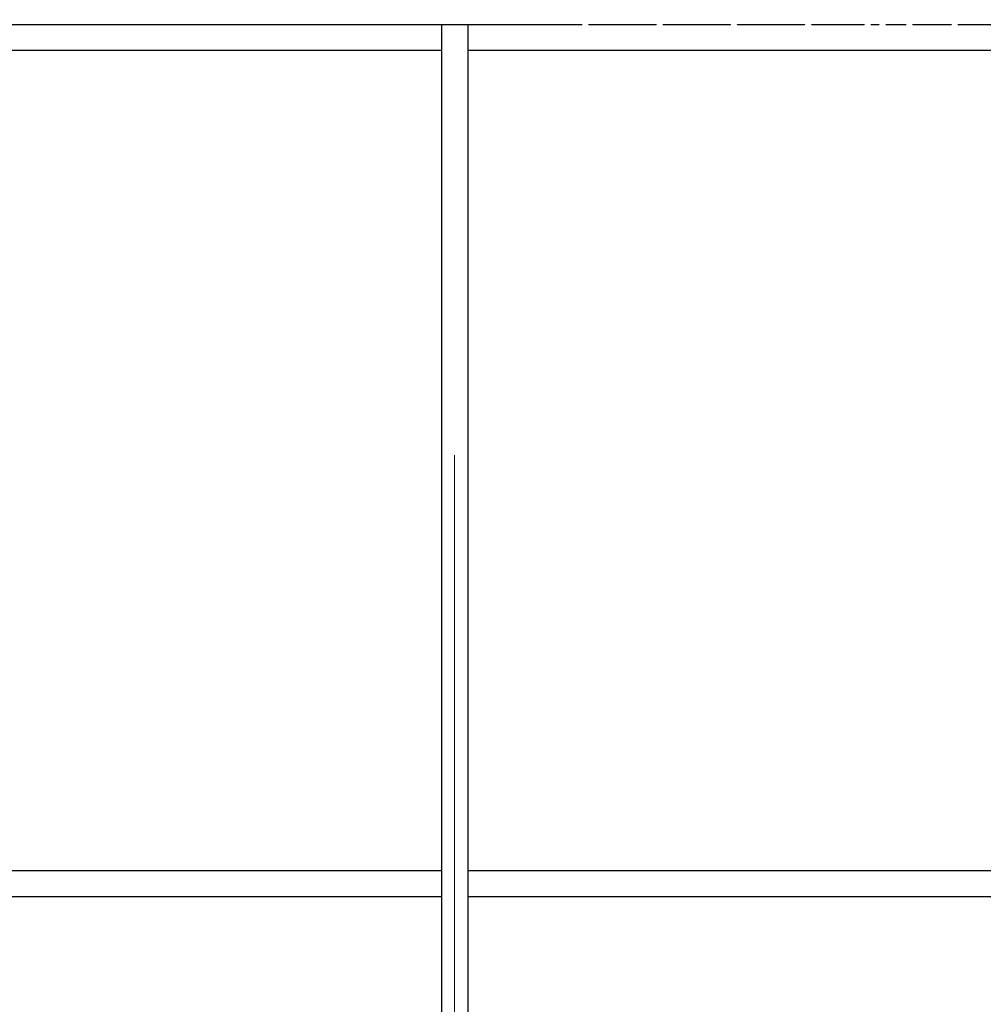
# Model space of a CAD drawing. Header units: millimetres. Extents: x -38032 to 104346, y -31182 to 78566.
# Tile 173 of 213: x 53524 to 55374, y 27362 to 29253. Entities that reach past the tile are written whole.
import ezdxf

# ---------------------------------------------------------------- set-up
doc = ezdxf.new("R2010")
doc.units = ezdxf.units.MM
doc.header["$LTSCALE"] = 100
doc.set_wipeout_variables(frame=1)
doc.linetypes.add('STYLE_11', pattern=[5, 3.888855, -0.416718, 0.277786, -0.416641])
doc.layers.add('AL$1A---_ALGEMEEN', color=8, linetype='Continuous')
doc.layers.add('BOUWKUNDIG', color=8, linetype='Continuous')
doc.layers.add('stramien', color=1, linetype='Continuous', lineweight=9)

# ---------------------------------------------------------------- blocks, each defined once
blk = doc.blocks.new('Group-40')
at = {"layer": 'AL$1A---_ALGEMEEN', "color": 0}
for points in [[(-13012, 670), (17489, 670), (17489, 620), (-13012, 620)], [(-13012, -955), (17489, -955), (17489, -1005), (-13012, -1005)]]:
    blk.add_lwpolyline(points, close=True, dxfattribs=at)
at = {"color": 0}
blk.add_wipeout([(-2026, 670), (-1976, 670), (-1976, -2630), (-2026, -2630)], dxfattribs=at).dxf.layer = 'AL$1A---_ALGEMEEN'
at = {"layer": 'AL$1A---_ALGEMEEN', "color": 0}
blk.add_lwpolyline([(-2026, 670), (-1976, 670), (-1976, -2630), (-2026, -2630)], close=True, dxfattribs=at)
blk = doc.blocks.new('Group-42')
at = {"layer": 'AL$1A---_ALGEMEEN', "color": 0}
blk.add_blockref('Group-40', (0, 0), dxfattribs=at)
blk = doc.blocks.new('200254 W 212 3 04-12-2007')
for points in [[(19047, 3354.1), (19049.5, 3354.1), (19049.5, 3351.9), (19047, 3351.9)], [(19099.5, 3354.1), (19102, 3354.1), (19102, 3351.9), (19099.5, 3351.9)], [(19152, 3354.1), (19154.5, 3354.1), (19154.5, 3351.9), (19152, 3351.9)]]:
    blk.add_wipeout(points).dxf.layer = 'AL$1A---_ALGEMEEN'
for points in [[(19099.5, 3348.7), (19102, 3348.7), (19102, 3345.7), (19099.5, 3345.7)], [(19152, 3348.7), (19154.5, 3348.7), (19154.5, 3345.7), (19152, 3345.7)]]:
    blk.add_wipeout(points).dxf.layer = 'AL$1A---_ALGEMEEN'
at = {"layer": 'AL$1A---_ALGEMEEN'}
blk.add_blockref('Group-42', (20163, 3587.4), dxfattribs=at)
at = {"layer": 'stramien', "linetype": 'STYLE_11', "ltscale": 50}
blk.add_line((18161, -41013.6), (18161, 36216.4), dxfattribs=at)
at = {"linetype": 'Continuous'}
for points in [[(18419.3, 4253.6), (18419.3, 4252.9), (18419.2, 4252.2), (18419, 4251.6), (18418.8, 4250.9), (18418.5, 4250.3), (18418.2, 4249.7), (18417.8, 4249.2), (18417.3, 4248.6), (18416.8, 4248.2), (18416.2, 4247.8), (18415.6, 4247.4), (18415, 4247.1), (18414.4, 4246.9), (18413.7, 4246.7), (18413, 4246.6), (18412.3, 4246.6), (18411.7, 4246.6), (18411, 4246.7), (18410.3, 4246.9), (18409.7, 4247.1), (18409, 4247.4), (18408.5, 4247.8), (18407.9, 4248.2), (18407.4, 4248.6), (18406.9, 4249.2), (18406.5, 4249.7), (18406.2, 4250.3), (18405.9, 4250.9), (18405.7, 4251.6), (18405.5, 4252.2), (18405.4, 4252.9), (18405.3, 4253.6), (18405.4, 4254.3), (18405.5, 4255), (18405.7, 4255.6), (18405.9, 4256.3), (18406.2, 4256.9), (18406.5, 4257.5), (18406.9, 4258), (18407.4, 4258.5), (18407.9, 4259), (18408.5, 4259.4), (18409, 4259.8), (18409.7, 4260.1), (18410.3, 4260.3), (18411, 4260.5), (18411.7, 4260.6), (18412.3, 4260.6), (18413, 4260.6), (18413.7, 4260.5), (18414.4, 4260.3), (18415, 4260.1), (18415.6, 4259.8), (18416.2, 4259.4), (18416.8, 4259), (18417.3, 4258.5), (18417.8, 4258), (18418.2, 4257.5), (18418.5, 4256.9), (18418.8, 4256.3), (18419, 4255.6), (18419.2, 4255), (18419.3, 4254.3)], [(18561.9, 4253.6), (18561.9, 4252.9), (18561.8, 4252.2), (18561.6, 4251.6), (18561.4, 4250.9), (18561.1, 4250.3), (18560.8, 4249.7), (18560.4, 4249.2), (18559.9, 4248.6), (18559.4, 4248.2), (18558.8, 4247.8), (18558.2, 4247.4), (18557.6, 4247.1), (18557, 4246.9), (18556.3, 4246.7), (18555.6, 4246.6), (18554.9, 4246.6), (18554.3, 4246.6), (18553.6, 4246.7), (18552.9, 4246.9), (18552.3, 4247.1), (18551.6, 4247.4), (18551.1, 4247.8), (18550.5, 4248.2), (18550, 4248.6), (18549.5, 4249.2), (18549.1, 4249.7), (18548.8, 4250.3), (18548.5, 4250.9), (18548.3, 4251.6), (18548.1, 4252.2), (18548, 4252.9), (18547.9, 4253.6), (18548, 4254.3), (18548.1, 4255), (18548.3, 4255.6), (18548.5, 4256.3), (18548.8, 4256.9), (18549.1, 4257.5), (18549.5, 4258), (18550, 4258.5), (18550.5, 4259), (18551.1, 4259.4), (18551.6, 4259.8), (18552.3, 4260.1), (18552.9, 4260.3), (18553.6, 4260.5), (18554.3, 4260.6), (18554.9, 4260.6), (18555.6, 4260.6), (18556.3, 4260.5), (18557, 4260.3), (18557.6, 4260.1), (18558.2, 4259.8), (18558.8, 4259.4), (18559.4, 4259), (18559.9, 4258.5), (18560.4, 4258), (18560.8, 4257.5), (18561.1, 4256.9), (18561.4, 4256.3), (18561.6, 4255.6), (18561.8, 4255), (18561.9, 4254.3)], [(18704.5, 4253.6), (18704.5, 4252.9), (18704.4, 4252.2), (18704.2, 4251.6), (18704, 4250.9), (18703.7, 4250.3), (18703.4, 4249.7), (18703, 4249.2), (18702.5, 4248.6), (18702, 4248.2), (18701.4, 4247.8), (18700.8, 4247.4), (18700.2, 4247.1), (18699.6, 4246.9), (18698.9, 4246.7), (18698.2, 4246.6), (18697.5, 4246.6), (18696.9, 4246.6), (18696.2, 4246.7), (18695.5, 4246.9), (18694.9, 4247.1), (18694.2, 4247.4), (18693.7, 4247.8), (18693.1, 4248.2), (18692.6, 4248.6), (18692.1, 4249.2), (18691.7, 4249.7), (18691.4, 4250.3), (18691.1, 4250.9), (18690.9, 4251.6), (18690.7, 4252.2), (18690.6, 4252.9), (18690.5, 4253.6), (18690.6, 4254.3), (18690.7, 4255), (18690.9, 4255.6), (18691.1, 4256.3), (18691.4, 4256.9), (18691.7, 4257.5), (18692.1, 4258), (18692.6, 4258.5), (18693.1, 4259), (18693.7, 4259.4), (18694.2, 4259.8), (18694.9, 4260.1), (18695.5, 4260.3), (18696.2, 4260.5), (18696.9, 4260.6), (18697.5, 4260.6), (18698.2, 4260.6), (18698.9, 4260.5), (18699.6, 4260.3), (18700.2, 4260.1), (18700.8, 4259.8), (18701.4, 4259.4), (18702, 4259), (18702.5, 4258.5), (18703, 4258), (18703.4, 4257.5), (18703.7, 4256.9), (18704, 4256.3), (18704.2, 4255.6), (18704.4, 4255), (18704.5, 4254.3)], [(18847.1, 4253.6), (18847.1, 4252.9), (18847, 4252.2), (18846.8, 4251.6), (18846.6, 4250.9), (18846.3, 4250.3), (18846, 4249.7), (18845.6, 4249.2), (18845.1, 4248.6), (18844.6, 4248.2), (18844, 4247.8), (18843.4, 4247.4), (18842.8, 4247.1), (18842.2, 4246.9), (18841.5, 4246.7), (18840.8, 4246.6), (18840.1, 4246.6), (18839.5, 4246.6), (18838.8, 4246.7), (18838.1, 4246.9), (18837.5, 4247.1), (18836.8, 4247.4), (18836.3, 4247.8), (18835.7, 4248.2), (18835.2, 4248.6), (18834.7, 4249.2), (18834.3, 4249.7), (18834, 4250.3), (18833.7, 4250.9), (18833.5, 4251.6), (18833.3, 4252.2), (18833.2, 4252.9), (18833.1, 4253.6), (18833.2, 4254.3), (18833.3, 4255), (18833.5, 4255.6), (18833.7, 4256.3), (18834, 4256.9), (18834.3, 4257.5), (18834.7, 4258), (18835.2, 4258.5), (18835.7, 4259), (18836.3, 4259.4), (18836.8, 4259.8), (18837.5, 4260.1), (18838.1, 4260.3), (18838.8, 4260.5), (18839.5, 4260.6), (18840.1, 4260.6), (18840.8, 4260.6), (18841.5, 4260.5), (18842.2, 4260.3), (18842.8, 4260.1), (18843.4, 4259.8), (18844, 4259.4), (18844.6, 4259), (18845.1, 4258.5), (18845.6, 4258), (18846, 4257.5), (18846.3, 4256.9), (18846.6, 4256.3), (18846.8, 4255.6), (18847, 4255), (18847.1, 4254.3)], [(18961.3, 4253.6), (18961.3, 4252.9), (18961.2, 4252.2), (18961, 4251.6), (18960.8, 4250.9), (18960.5, 4250.3), (18960.2, 4249.7), (18959.8, 4249.2), (18959.3, 4248.6), (18958.8, 4248.2), (18958.2, 4247.8), (18957.6, 4247.4), (18957, 4247.1), (18956.4, 4246.9), (18955.7, 4246.7), (18955, 4246.6), (18954.3, 4246.6), (18953.7, 4246.6), (18953, 4246.7), (18952.3, 4246.9), (18951.7, 4247.1), (18951, 4247.4), (18950.5, 4247.8), (18949.9, 4248.2), (18949.4, 4248.6), (18948.9, 4249.2), (18948.5, 4249.7), (18948.2, 4250.3), (18947.9, 4250.9), (18947.7, 4251.6), (18947.5, 4252.2), (18947.4, 4252.9), (18947.3, 4253.6), (18947.4, 4254.3), (18947.5, 4255), (18947.7, 4255.6), (18947.9, 4256.3), (18948.2, 4256.9), (18948.5, 4257.5), (18948.9, 4258), (18949.4, 4258.5), (18949.9, 4259), (18950.5, 4259.4), (18951, 4259.8), (18951.7, 4260.1), (18952.3, 4260.3), (18953, 4260.5), (18953.7, 4260.6), (18954.3, 4260.6), (18955, 4260.6), (18955.7, 4260.5), (18956.4, 4260.3), (18957, 4260.1), (18957.6, 4259.8), (18958.2, 4259.4), (18958.8, 4259), (18959.3, 4258.5), (18959.8, 4258), (18960.2, 4257.5), (18960.5, 4256.9), (18960.8, 4256.3), (18961, 4255.6), (18961.2, 4255), (18961.3, 4254.3)], [(18989.7, 4253.6), (18989.7, 4252.9), (18989.6, 4252.2), (18989.4, 4251.6), (18989.2, 4250.9), (18988.9, 4250.3), (18988.6, 4249.7), (18988.2, 4249.2), (18987.7, 4248.6), (18987.2, 4248.2), (18986.6, 4247.8), (18986, 4247.4), (18985.4, 4247.1), (18984.8, 4246.9), (18984.1, 4246.7), (18983.4, 4246.6), (18982.7, 4246.6), (18982.1, 4246.6), (18981.4, 4246.7), (18980.7, 4246.9), (18980.1, 4247.1), (18979.4, 4247.4), (18978.9, 4247.8), (18978.3, 4248.2), (18977.8, 4248.6), (18977.3, 4249.2), (18976.9, 4249.7), (18976.6, 4250.3), (18976.3, 4250.9), (18976.1, 4251.6), (18975.9, 4252.2), (18975.8, 4252.9), (18975.7, 4253.6), (18975.8, 4254.3), (18975.9, 4255), (18976.1, 4255.6), (18976.3, 4256.3), (18976.6, 4256.9), (18976.9, 4257.5), (18977.3, 4258), (18977.8, 4258.5), (18978.3, 4259), (18978.9, 4259.4), (18979.4, 4259.8), (18980.1, 4260.1), (18980.7, 4260.3), (18981.4, 4260.5), (18982.1, 4260.6), (18982.7, 4260.6), (18983.4, 4260.6), (18984.1, 4260.5), (18984.8, 4260.3), (18985.4, 4260.1), (18986, 4259.8), (18986.6, 4259.4), (18987.2, 4259), (18987.7, 4258.5), (18988.2, 4258), (18988.6, 4257.5), (18988.9, 4256.9), (18989.2, 4256.3), (18989.4, 4255.6), (18989.6, 4255), (18989.7, 4254.3)], [(19041.3, 4253.6), (19041.3, 4252.9), (19041.2, 4252.2), (19041, 4251.6), (19040.8, 4250.9), (19040.5, 4250.3), (19040.2, 4249.7), (19039.8, 4249.2), (19039.3, 4248.6), (19038.8, 4248.2), (19038.2, 4247.8), (19037.6, 4247.4), (19037, 4247.1), (19036.4, 4246.9), (19035.7, 4246.7), (19035, 4246.6), (19034.3, 4246.6), (19033.7, 4246.6), (19033, 4246.7), (19032.3, 4246.9), (19031.7, 4247.1), (19031, 4247.4), (19030.5, 4247.8), (19029.9, 4248.2), (19029.4, 4248.6), (19028.9, 4249.2), (19028.5, 4249.7), (19028.2, 4250.3), (19027.9, 4250.9), (19027.7, 4251.6), (19027.5, 4252.2), (19027.4, 4252.9), (19027.3, 4253.6), (19027.4, 4254.3), (19027.5, 4255), (19027.7, 4255.6), (19027.9, 4256.3), (19028.2, 4256.9), (19028.5, 4257.5), (19028.9, 4258), (19029.4, 4258.5), (19029.9, 4259), (19030.5, 4259.4), (19031, 4259.8), (19031.7, 4260.1), (19032.3, 4260.3), (19033, 4260.5), (19033.7, 4260.6), (19034.3, 4260.6), (19035, 4260.6), (19035.7, 4260.5), (19036.4, 4260.3), (19037, 4260.1), (19037.6, 4259.8), (19038.2, 4259.4), (19038.8, 4259), (19039.3, 4258.5), (19039.8, 4258), (19040.2, 4257.5), (19040.5, 4256.9), (19040.8, 4256.3), (19041, 4255.6), (19041.2, 4255), (19041.3, 4254.3)], [(19128.5, 4253.6), (19128.5, 4252.9), (19128.4, 4252.2), (19128.2, 4251.6), (19128, 4250.9), (19127.7, 4250.3), (19127.3, 4249.7), (19126.9, 4249.2), (19126.4, 4248.6), (19125.9, 4248.2), (19125.4, 4247.8), (19124.8, 4247.4), (19124.2, 4247.1), (19123.5, 4246.9), (19122.9, 4246.7), (19122.2, 4246.6), (19121.5, 4246.6), (19120.8, 4246.6), (19120.1, 4246.7), (19119.5, 4246.9), (19118.8, 4247.1), (19118.2, 4247.4), (19117.6, 4247.8), (19117, 4248.2), (19116.5, 4248.6), (19116.1, 4249.2), (19115.7, 4249.7), (19115.3, 4250.3), (19115, 4250.9), (19114.8, 4251.6), (19114.6, 4252.2), (19114.5, 4252.9), (19114.5, 4253.6), (19114.5, 4254.3), (19114.6, 4255), (19114.8, 4255.6), (19115, 4256.3), (19115.3, 4256.9), (19115.7, 4257.5), (19116.1, 4258), (19116.5, 4258.5), (19117, 4259), (19117.6, 4259.4), (19118.2, 4259.8), (19118.8, 4260.1), (19119.5, 4260.3), (19120.1, 4260.5), (19120.8, 4260.6), (19121.5, 4260.6), (19122.2, 4260.6), (19122.9, 4260.5), (19123.5, 4260.3), (19124.2, 4260.1), (19124.8, 4259.8), (19125.4, 4259.4), (19125.9, 4259), (19126.4, 4258.5), (19126.9, 4258), (19127.3, 4257.5), (19127.7, 4256.9), (19128, 4256.3), (19128.2, 4255.6), (19128.4, 4255), (19128.5, 4254.3)], [(18281.1, 4194.4), (18281.8, 4194.4), (18282.5, 4194.3), (18283.2, 4194.1), (18283.8, 4193.9), (18284.4, 4193.6), (18285, 4193.3), (18285.6, 4192.9), (18286.1, 4192.4), (18286.5, 4191.9), (18287, 4191.3), (18287.3, 4190.7), (18287.6, 4190.1), (18287.8, 4189.5), (18288, 4188.8), (18288.1, 4188.1), (18288.1, 4187.4), (18288.1, 4186.8), (18288, 4186.1), (18287.8, 4185.4), (18287.6, 4184.8), (18287.3, 4184.1), (18287, 4183.6), (18286.5, 4183), (18286.1, 4182.5), (18285.6, 4182), (18285, 4181.6), (18284.4, 4181.3), (18283.8, 4181), (18283.2, 4180.7), (18282.5, 4180.6), (18281.8, 4180.5), (18281.1, 4180.4), (18280.4, 4180.5), (18279.8, 4180.6), (18279.1, 4180.7), (18278.5, 4181), (18277.8, 4181.3), (18277.2, 4181.6), (18276.7, 4182), (18276.2, 4182.5), (18275.7, 4183), (18275.3, 4183.6), (18275, 4184.1), (18274.7, 4184.8), (18274.4, 4185.4), (18274.3, 4186.1), (18274.2, 4186.8), (18274.1, 4187.4), (18274.2, 4188.1), (18274.3, 4188.8), (18274.4, 4189.5), (18274.7, 4190.1), (18275, 4190.7), (18275.3, 4191.3), (18275.7, 4191.9), (18276.2, 4192.4), (18276.7, 4192.9), (18277.2, 4193.3), (18277.8, 4193.6), (18278.5, 4193.9), (18279.1, 4194.1), (18279.8, 4194.3), (18280.4, 4194.4)], [(18533.1, 4090.3), (18711.3, 4090.3), (18711.3, 4096), (18533.1, 4096)], [(18281.1, 4042), (18281.8, 4042), (18282.5, 4041.9), (18283.2, 4041.7), (18283.8, 4041.5), (18284.4, 4041.2), (18285, 4040.9), (18285.6, 4040.5), (18286.1, 4040), (18286.5, 4039.5), (18287, 4038.9), (18287.3, 4038.3), (18287.6, 4037.7), (18287.8, 4037.1), (18288, 4036.4), (18288.1, 4035.7), (18288.1, 4035), (18288.1, 4034.4), (18288, 4033.7), (18287.8, 4033), (18287.6, 4032.4), (18287.3, 4031.7), (18287, 4031.2), (18286.5, 4030.6), (18286.1, 4030.1), (18285.6, 4029.6), (18285, 4029.2), (18284.4, 4028.9), (18283.8, 4028.6), (18283.2, 4028.3), (18282.5, 4028.2), (18281.8, 4028.1), (18281.1, 4028), (18280.4, 4028.1), (18279.8, 4028.2), (18279.1, 4028.3), (18278.5, 4028.6), (18277.8, 4028.9), (18277.2, 4029.2), (18276.7, 4029.6), (18276.2, 4030.1), (18275.7, 4030.6), (18275.3, 4031.2), (18275, 4031.7), (18274.7, 4032.4), (18274.4, 4033), (18274.3, 4033.7), (18274.2, 4034.4), (18274.1, 4035), (18274.2, 4035.7), (18274.3, 4036.4), (18274.4, 4037.1), (18274.7, 4037.7), (18275, 4038.3), (18275.3, 4038.9), (18275.7, 4039.5), (18276.2, 4040), (18276.7, 4040.5), (18277.2, 4040.9), (18277.8, 4041.2), (18278.5, 4041.5), (18279.1, 4041.7), (18279.8, 4041.9), (18280.4, 4042)], [(18281.1, 3889.6), (18281.8, 3889.6), (18282.5, 3889.5), (18283.2, 3889.3), (18283.8, 3889.1), (18284.4, 3888.8), (18285, 3888.5), (18285.6, 3888.1), (18286.1, 3887.6), (18286.5, 3887.1), (18287, 3886.5), (18287.3, 3885.9), (18287.6, 3885.3), (18287.8, 3884.7), (18288, 3884), (18288.1, 3883.3), (18288.1, 3882.6), (18288.1, 3882), (18288, 3881.3), (18287.8, 3880.6), (18287.6, 3880), (18287.3, 3879.3), (18287, 3878.8), (18286.5, 3878.2), (18286.1, 3877.7), (18285.6, 3877.2), (18285, 3876.8), (18284.4, 3876.5), (18283.8, 3876.2), (18283.2, 3875.9), (18282.5, 3875.8), (18281.8, 3875.7), (18281.1, 3875.6), (18280.4, 3875.7), (18279.8, 3875.8), (18279.1, 3875.9), (18278.5, 3876.2), (18277.8, 3876.5), (18277.2, 3876.8), (18276.7, 3877.2), (18276.2, 3877.7), (18275.7, 3878.2), (18275.3, 3878.8), (18275, 3879.3), (18274.7, 3880), (18274.4, 3880.6), (18274.3, 3881.3), (18274.2, 3882), (18274.1, 3882.6), (18274.2, 3883.3), (18274.3, 3884), (18274.4, 3884.7), (18274.7, 3885.3), (18275, 3885.9), (18275.3, 3886.5), (18275.7, 3887.1), (18276.2, 3887.6), (18276.7, 3888.1), (18277.2, 3888.5), (18277.8, 3888.8), (18278.5, 3889.1), (18279.1, 3889.3), (18279.8, 3889.5), (18280.4, 3889.6)], [(18281.1, 3737.2), (18281.8, 3737.2), (18282.5, 3737.1), (18283.2, 3736.9), (18283.8, 3736.7), (18284.4, 3736.4), (18285, 3736.1), (18285.6, 3735.7), (18286.1, 3735.2), (18286.5, 3734.7), (18287, 3734.1), (18287.3, 3733.5), (18287.6, 3732.9), (18287.8, 3732.3), (18288, 3731.6), (18288.1, 3730.9), (18288.1, 3730.2), (18288.1, 3729.6), (18288, 3728.9), (18287.8, 3728.2), (18287.6, 3727.6), (18287.3, 3726.9), (18287, 3726.4), (18286.5, 3725.8), (18286.1, 3725.3), (18285.6, 3724.8), (18285, 3724.4), (18284.4, 3724.1), (18283.8, 3723.8), (18283.2, 3723.5), (18282.5, 3723.4), (18281.8, 3723.3), (18281.1, 3723.2), (18280.4, 3723.3), (18279.8, 3723.4), (18279.1, 3723.5), (18278.5, 3723.8), (18277.8, 3724.1), (18277.2, 3724.4), (18276.7, 3724.8), (18276.2, 3725.3), (18275.7, 3725.8), (18275.3, 3726.4), (18275, 3726.9), (18274.7, 3727.6), (18274.4, 3728.2), (18274.3, 3728.9), (18274.2, 3729.6), (18274.1, 3730.2), (18274.2, 3730.9), (18274.3, 3731.6), (18274.4, 3732.3), (18274.7, 3732.9), (18275, 3733.5), (18275.3, 3734.1), (18275.7, 3734.7), (18276.2, 3735.2), (18276.7, 3735.7), (18277.2, 3736.1), (18277.8, 3736.4), (18278.5, 3736.7), (18279.1, 3736.9), (18279.8, 3737.1), (18280.4, 3737.2)], [(18281.1, 3584.8), (18281.8, 3584.8), (18282.5, 3584.7), (18283.2, 3584.5), (18283.8, 3584.3), (18284.4, 3584), (18285, 3583.7), (18285.6, 3583.3), (18286.1, 3582.8), (18286.5, 3582.3), (18287, 3581.7), (18287.3, 3581.1), (18287.6, 3580.5), (18287.8, 3579.9), (18288, 3579.2), (18288.1, 3578.5), (18288.1, 3577.8), (18288.1, 3577.2), (18288, 3576.5), (18287.8, 3575.8), (18287.6, 3575.2), (18287.3, 3574.5), (18287, 3574), (18286.5, 3573.4), (18286.1, 3572.9), (18285.6, 3572.4), (18285, 3572), (18284.4, 3571.7), (18283.8, 3571.4), (18283.2, 3571.1), (18282.5, 3571), (18281.8, 3570.9), (18281.1, 3570.8), (18280.4, 3570.9), (18279.8, 3571), (18279.1, 3571.1), (18278.5, 3571.4), (18277.8, 3571.7), (18277.2, 3572), (18276.7, 3572.4), (18276.2, 3572.9), (18275.7, 3573.4), (18275.3, 3574), (18275, 3574.5), (18274.7, 3575.2), (18274.4, 3575.8), (18274.3, 3576.5), (18274.2, 3577.2), (18274.1, 3577.8), (18274.2, 3578.5), (18274.3, 3579.2), (18274.4, 3579.9), (18274.7, 3580.5), (18275, 3581.1), (18275.3, 3581.7), (18275.7, 3582.3), (18276.2, 3582.8), (18276.7, 3583.3), (18277.2, 3583.7), (18277.8, 3584), (18278.5, 3584.3), (18279.1, 3584.5), (18279.8, 3584.7), (18280.4, 3584.8)], [(18281.1, 3432.4), (18281.8, 3432.4), (18282.5, 3432.3), (18283.2, 3432.1), (18283.8, 3431.9), (18284.4, 3431.6), (18285, 3431.3), (18285.6, 3430.9), (18286.1, 3430.4), (18286.5, 3429.9), (18287, 3429.3), (18287.3, 3428.7), (18287.6, 3428.1), (18287.8, 3427.5), (18288, 3426.8), (18288.1, 3426.1), (18288.1, 3425.4), (18288.1, 3424.8), (18288, 3424.1), (18287.8, 3423.4), (18287.6, 3422.8), (18287.3, 3422.1), (18287, 3421.6), (18286.5, 3421), (18286.1, 3420.5), (18285.6, 3420), (18285, 3419.6), (18284.4, 3419.3), (18283.8, 3419), (18283.2, 3418.7), (18282.5, 3418.6), (18281.8, 3418.5), (18281.1, 3418.4), (18280.4, 3418.5), (18279.8, 3418.6), (18279.1, 3418.7), (18278.5, 3419), (18277.8, 3419.3), (18277.2, 3419.6), (18276.7, 3420), (18276.2, 3420.5), (18275.7, 3421), (18275.3, 3421.6), (18275, 3422.1), (18274.7, 3422.8), (18274.4, 3423.4), (18274.3, 3424.1), (18274.2, 3424.8), (18274.1, 3425.4), (18274.2, 3426.1), (18274.3, 3426.8), (18274.4, 3427.5), (18274.7, 3428.1), (18275, 3428.7), (18275.3, 3429.3), (18275.7, 3429.9), (18276.2, 3430.4), (18276.7, 3430.9), (18277.2, 3431.3), (18277.8, 3431.6), (18278.5, 3431.9), (18279.1, 3432.1), (18279.8, 3432.3), (18280.4, 3432.4)], [(18281.1, 3280), (18281.8, 3280), (18282.5, 3279.9), (18283.2, 3279.7), (18283.8, 3279.5), (18284.4, 3279.2), (18285, 3278.9), (18285.6, 3278.5), (18286.1, 3278), (18286.5, 3277.5), (18287, 3276.9), (18287.3, 3276.3), (18287.6, 3275.7), (18287.8, 3275.1), (18288, 3274.4), (18288.1, 3273.7), (18288.1, 3273), (18288.1, 3272.4), (18288, 3271.7), (18287.8, 3271), (18287.6, 3270.4), (18287.3, 3269.7), (18287, 3269.2), (18286.5, 3268.6), (18286.1, 3268.1), (18285.6, 3267.6), (18285, 3267.2), (18284.4, 3266.9), (18283.8, 3266.6), (18283.2, 3266.3), (18282.5, 3266.2), (18281.8, 3266.1), (18281.1, 3266), (18280.4, 3266.1), (18279.8, 3266.2), (18279.1, 3266.3), (18278.5, 3266.6), (18277.8, 3266.9), (18277.2, 3267.2), (18276.7, 3267.6), (18276.2, 3268.1), (18275.7, 3268.6), (18275.3, 3269.2), (18275, 3269.7), (18274.7, 3270.4), (18274.4, 3271), (18274.3, 3271.7), (18274.2, 3272.4), (18274.1, 3273), (18274.2, 3273.7), (18274.3, 3274.4), (18274.4, 3275.1), (18274.7, 3275.7), (18275, 3276.3), (18275.3, 3276.9), (18275.7, 3277.5), (18276.2, 3278), (18276.7, 3278.5), (18277.2, 3278.9), (18277.8, 3279.2), (18278.5, 3279.5), (18279.1, 3279.7), (18279.8, 3279.9), (18280.4, 3280)], [(18501.3, 3273.4), (18547.4, 3273.4), (18547.4, 3280.7), (18501.3, 3280.7)], [(18375.9, 3121.6), (18375.9, 3167.7), (18368.6, 3167.7), (18368.6, 3121.6)], [(18281.1, 3131.7), (18281.8, 3131.7), (18282.5, 3131.6), (18283.2, 3131.4), (18283.8, 3131.2), (18284.4, 3130.9), (18285, 3130.6), (18285.6, 3130.2), (18286.1, 3129.7), (18286.5, 3129.2), (18287, 3128.6), (18287.3, 3128), (18287.6, 3127.4), (18287.8, 3126.8), (18288, 3126.1), (18288.1, 3125.4), (18288.1, 3124.7), (18288.1, 3124.1), (18288, 3123.4), (18287.8, 3122.7), (18287.6, 3122.1), (18287.3, 3121.4), (18287, 3120.9), (18286.5, 3120.3), (18286.1, 3119.8), (18285.6, 3119.3), (18285, 3118.9), (18284.4, 3118.6), (18283.8, 3118.3), (18283.2, 3118), (18282.5, 3117.9), (18281.8, 3117.8), (18281.1, 3117.7), (18280.4, 3117.8), (18279.8, 3117.9), (18279.1, 3118), (18278.5, 3118.3), (18277.8, 3118.6), (18277.2, 3118.9), (18276.7, 3119.3), (18276.2, 3119.8), (18275.7, 3120.3), (18275.3, 3120.9), (18275, 3121.4), (18274.7, 3122.1), (18274.4, 3122.7), (18274.3, 3123.4), (18274.2, 3124.1), (18274.1, 3124.7), (18274.2, 3125.4), (18274.3, 3126.1), (18274.4, 3126.8), (18274.7, 3127.4), (18275, 3128), (18275.3, 3128.6), (18275.7, 3129.2), (18276.2, 3129.7), (18276.7, 3130.2), (18277.2, 3130.6), (18277.8, 3130.9), (18278.5, 3131.2), (18279.1, 3131.4), (18279.8, 3131.6), (18280.4, 3131.7)], [(18822.6, 3034.2), (18916.8, 3034.2), (18916.8, 3045.5), (18822.6, 3045.5)], [(18281.1, 2983.4), (18281.8, 2983.4), (18282.5, 2983.3), (18283.2, 2983.1), (18283.8, 2982.9), (18284.4, 2982.6), (18285, 2982.3), (18285.6, 2981.9), (18286.1, 2981.4), (18286.5, 2980.9), (18287, 2980.3), (18287.3, 2979.7), (18287.6, 2979.1), (18287.8, 2978.5), (18288, 2977.8), (18288.1, 2977.1), (18288.1, 2976.4), (18288.1, 2975.8), (18288, 2975.1), (18287.8, 2974.4), (18287.6, 2973.8), (18287.3, 2973.1), (18287, 2972.6), (18286.5, 2972), (18286.1, 2971.5), (18285.6, 2971), (18285, 2970.6), (18284.4, 2970.3), (18283.8, 2970), (18283.2, 2969.7), (18282.5, 2969.6), (18281.8, 2969.5), (18281.1, 2969.4), (18280.4, 2969.5), (18279.8, 2969.6), (18279.1, 2969.7), (18278.5, 2970), (18277.8, 2970.3), (18277.2, 2970.6), (18276.7, 2971), (18276.2, 2971.5), (18275.7, 2972), (18275.3, 2972.6), (18275, 2973.1), (18274.7, 2973.8), (18274.4, 2974.4), (18274.3, 2975.1), (18274.2, 2975.8), (18274.1, 2976.4), (18274.2, 2977.1), (18274.3, 2977.8), (18274.4, 2978.5), (18274.7, 2979.1), (18275, 2979.7), (18275.3, 2980.3), (18275.7, 2980.9), (18276.2, 2981.4), (18276.7, 2981.9), (18277.2, 2982.3), (18277.8, 2982.6), (18278.5, 2982.9), (18279.1, 2983.1), (18279.8, 2983.3), (18280.4, 2983.4)], [(18501.3, 2970.1), (18547.4, 2970.1), (18547.4, 2977.4), (18501.3, 2977.4)], [(18379.3, 2696.4), (18379.3, 2695.7), (18379.2, 2695), (18379, 2694.3), (18378.8, 2693.7), (18378.5, 2693.1), (18378.2, 2692.5), (18377.8, 2691.9), (18377.3, 2691.4), (18376.8, 2690.9), (18376.2, 2690.5), (18375.6, 2690.2), (18375, 2689.9), (18374.4, 2689.7), (18373.7, 2689.5), (18373, 2689.4), (18372.3, 2689.4), (18371.7, 2689.4), (18371, 2689.5), (18370.3, 2689.7), (18369.7, 2689.9), (18369, 2690.2), (18368.5, 2690.5), (18367.9, 2690.9), (18367.4, 2691.4), (18366.9, 2691.9), (18366.5, 2692.5), (18366.2, 2693.1), (18365.9, 2693.7), (18365.7, 2694.3), (18365.5, 2695), (18365.4, 2695.7), (18365.3, 2696.4), (18365.4, 2697), (18365.5, 2697.7), (18365.7, 2698.4), (18365.9, 2699), (18366.2, 2699.7), (18366.5, 2700.2), (18366.9, 2700.8), (18367.4, 2701.3), (18367.9, 2701.8), (18368.5, 2702.2), (18369, 2702.5), (18369.7, 2702.8), (18370.3, 2703.1), (18371, 2703.2), (18371.7, 2703.3), (18372.3, 2703.4), (18373, 2703.3), (18373.7, 2703.2), (18374.4, 2703.1), (18375, 2702.8), (18375.6, 2702.5), (18376.2, 2702.2), (18376.8, 2701.8), (18377.3, 2701.3), (18377.8, 2700.8), (18378.2, 2700.2), (18378.5, 2699.7), (18378.8, 2699), (18379, 2698.4), (18379.2, 2697.7), (18379.3, 2697)], [(18521.9, 2696.4), (18521.9, 2695.7), (18521.8, 2695), (18521.6, 2694.3), (18521.4, 2693.7), (18521.1, 2693.1), (18520.8, 2692.5), (18520.4, 2691.9), (18519.9, 2691.4), (18519.4, 2690.9), (18518.8, 2690.5), (18518.2, 2690.2), (18517.6, 2689.9), (18517, 2689.7), (18516.3, 2689.5), (18515.6, 2689.4), (18514.9, 2689.4), (18514.3, 2689.4), (18513.6, 2689.5), (18512.9, 2689.7), (18512.3, 2689.9), (18511.6, 2690.2), (18511.1, 2690.5), (18510.5, 2690.9), (18510, 2691.4), (18509.5, 2691.9), (18509.1, 2692.5), (18508.8, 2693.1), (18508.5, 2693.7), (18508.3, 2694.3), (18508.1, 2695), (18508, 2695.7), (18507.9, 2696.4), (18508, 2697), (18508.1, 2697.7), (18508.3, 2698.4), (18508.5, 2699), (18508.8, 2699.7), (18509.1, 2700.2), (18509.5, 2700.8), (18510, 2701.3), (18510.5, 2701.8), (18511.1, 2702.2), (18511.6, 2702.5), (18512.3, 2702.8), (18512.9, 2703.1), (18513.6, 2703.2), (18514.3, 2703.3), (18514.9, 2703.4), (18515.6, 2703.3), (18516.3, 2703.2), (18517, 2703.1), (18517.6, 2702.8), (18518.2, 2702.5), (18518.8, 2702.2), (18519.4, 2701.8), (18519.9, 2701.3), (18520.4, 2700.8), (18520.8, 2700.2), (18521.1, 2699.7), (18521.4, 2699), (18521.6, 2698.4), (18521.8, 2697.7), (18521.9, 2697)], [(18664.5, 2696.4), (18664.5, 2695.7), (18664.4, 2695), (18664.2, 2694.3), (18664, 2693.7), (18663.7, 2693.1), (18663.4, 2692.5), (18663, 2691.9), (18662.5, 2691.4), (18662, 2690.9), (18661.4, 2690.5), (18660.8, 2690.2), (18660.2, 2689.9), (18659.6, 2689.7), (18658.9, 2689.5), (18658.2, 2689.4), (18657.5, 2689.4), (18656.9, 2689.4), (18656.2, 2689.5), (18655.5, 2689.7), (18654.9, 2689.9), (18654.2, 2690.2), (18653.7, 2690.5), (18653.1, 2690.9), (18652.6, 2691.4), (18652.1, 2691.9), (18651.7, 2692.5), (18651.4, 2693.1), (18651.1, 2693.7), (18650.9, 2694.3), (18650.7, 2695), (18650.6, 2695.7), (18650.5, 2696.4), (18650.6, 2697), (18650.7, 2697.7), (18650.9, 2698.4), (18651.1, 2699), (18651.4, 2699.7), (18651.7, 2700.2), (18652.1, 2700.8), (18652.6, 2701.3), (18653.1, 2701.8), (18653.7, 2702.2), (18654.2, 2702.5), (18654.9, 2702.8), (18655.5, 2703.1), (18656.2, 2703.2), (18656.9, 2703.3), (18657.5, 2703.4), (18658.2, 2703.3), (18658.9, 2703.2), (18659.6, 2703.1), (18660.2, 2702.8), (18660.8, 2702.5), (18661.4, 2702.2), (18662, 2701.8), (18662.5, 2701.3), (18663, 2700.8), (18663.4, 2700.2), (18663.7, 2699.7), (18664, 2699), (18664.2, 2698.4), (18664.4, 2697.7), (18664.5, 2697)], [(18807.1, 2696.4), (18807.1, 2695.7), (18807, 2695), (18806.8, 2694.3), (18806.6, 2693.7), (18806.3, 2693.1), (18806, 2692.5), (18805.6, 2691.9), (18805.1, 2691.4), (18804.6, 2690.9), (18804, 2690.5), (18803.4, 2690.2), (18802.8, 2689.9), (18802.2, 2689.7), (18801.5, 2689.5), (18800.8, 2689.4), (18800.1, 2689.4), (18799.5, 2689.4), (18798.8, 2689.5), (18798.1, 2689.7), (18797.5, 2689.9), (18796.8, 2690.2), (18796.3, 2690.5), (18795.7, 2690.9), (18795.2, 2691.4), (18794.7, 2691.9), (18794.3, 2692.5), (18794, 2693.1), (18793.7, 2693.7), (18793.5, 2694.3), (18793.3, 2695), (18793.2, 2695.7), (18793.1, 2696.4), (18793.2, 2697), (18793.3, 2697.7), (18793.5, 2698.4), (18793.7, 2699), (18794, 2699.7), (18794.3, 2700.2), (18794.7, 2700.8), (18795.2, 2701.3), (18795.7, 2701.8), (18796.3, 2702.2), (18796.8, 2702.5), (18797.5, 2702.8), (18798.1, 2703.1), (18798.8, 2703.2), (18799.5, 2703.3), (18800.1, 2703.4), (18800.8, 2703.3), (18801.5, 2703.2), (18802.2, 2703.1), (18802.8, 2702.8), (18803.4, 2702.5), (18804, 2702.2), (18804.6, 2701.8), (18805.1, 2701.3), (18805.6, 2700.8), (18806, 2700.2), (18806.3, 2699.7), (18806.6, 2699), (18806.8, 2698.4), (18807, 2697.7), (18807.1, 2697)], [(18966, 2696.4), (18966, 2695.7), (18965.9, 2695), (18965.7, 2694.3), (18965.5, 2693.7), (18965.2, 2693.1), (18964.8, 2692.5), (18964.4, 2691.9), (18964, 2691.4), (18963.4, 2690.9), (18962.9, 2690.5), (18962.3, 2690.2), (18961.7, 2689.9), (18961, 2689.7), (18960.4, 2689.5), (18959.7, 2689.4), (18959, 2689.4), (18958.3, 2689.4), (18957.6, 2689.5), (18957, 2689.7), (18956.3, 2689.9), (18955.7, 2690.2), (18955.1, 2690.5), (18954.6, 2690.9), (18954.1, 2691.4), (18953.6, 2691.9), (18953.2, 2692.5), (18952.8, 2693.1), (18952.5, 2693.7), (18952.3, 2694.3), (18952.1, 2695), (18952, 2695.7), (18952, 2696.4), (18952, 2697), (18952.1, 2697.7), (18952.3, 2698.4), (18952.5, 2699), (18952.8, 2699.7), (18953.2, 2700.2), (18953.6, 2700.8), (18954.1, 2701.3), (18954.6, 2701.8), (18955.1, 2702.2), (18955.7, 2702.5), (18956.3, 2702.8), (18957, 2703), (18957.6, 2703.2), (18958.3, 2703.3), (18959, 2703.4), (18959.7, 2703.3), (18960.4, 2703.2), (18961, 2703), (18961.7, 2702.8), (18962.3, 2702.5), (18962.9, 2702.2), (18963.4, 2701.8), (18964, 2701.3), (18964.4, 2700.8), (18964.8, 2700.2), (18965.2, 2699.7), (18965.5, 2699), (18965.7, 2698.4), (18965.9, 2697.7), (18966, 2697)], [(19041.3, 2696.4), (19041.3, 2695.7), (19041.2, 2695), (19041, 2694.3), (19040.8, 2693.7), (19040.5, 2693.1), (19040.2, 2692.5), (19039.8, 2691.9), (19039.3, 2691.4), (19038.8, 2690.9), (19038.2, 2690.5), (19037.6, 2690.2), (19037, 2689.9), (19036.4, 2689.7), (19035.7, 2689.5), (19035, 2689.4), (19034.3, 2689.4), (19033.7, 2689.4), (19033, 2689.5), (19032.3, 2689.7), (19031.7, 2689.9), (19031, 2690.2), (19030.5, 2690.5), (19029.9, 2690.9), (19029.4, 2691.4), (19028.9, 2691.9), (19028.5, 2692.5), (19028.2, 2693.1), (19027.9, 2693.7), (19027.7, 2694.3), (19027.5, 2695), (19027.4, 2695.7), (19027.3, 2696.4), (19027.4, 2697), (19027.5, 2697.7), (19027.7, 2698.4), (19027.9, 2699), (19028.2, 2699.7), (19028.5, 2700.2), (19028.9, 2700.8), (19029.4, 2701.3), (19029.9, 2701.8), (19030.5, 2702.2), (19031, 2702.5), (19031.7, 2702.8), (19032.3, 2703.1), (19033, 2703.2), (19033.7, 2703.3), (19034.3, 2703.4), (19035, 2703.3), (19035.7, 2703.2), (19036.4, 2703.1), (19037, 2702.8), (19037.6, 2702.5), (19038.2, 2702.2), (19038.8, 2701.8), (19039.3, 2701.3), (19039.8, 2700.8), (19040.2, 2700.2), (19040.5, 2699.7), (19040.8, 2699), (19041, 2698.4), (19041.2, 2697.7), (19041.3, 2697)], [(19128.5, 2696.4), (19128.5, 2695.7), (19128.4, 2695), (19128.2, 2694.3), (19128, 2693.7), (19127.7, 2693.1), (19127.3, 2692.5), (19126.9, 2691.9), (19126.4, 2691.4), (19125.9, 2690.9), (19125.4, 2690.5), (19124.8, 2690.2), (19124.2, 2689.9), (19123.5, 2689.7), (19122.9, 2689.5), (19122.2, 2689.4), (19121.5, 2689.4), (19120.8, 2689.4), (19120.1, 2689.5), (19119.5, 2689.7), (19118.8, 2689.9), (19118.2, 2690.2), (19117.6, 2690.5), (19117, 2690.9), (19116.5, 2691.4), (19116.1, 2691.9), (19115.7, 2692.5), (19115.3, 2693.1), (19115, 2693.7), (19114.8, 2694.3), (19114.6, 2695), (19114.5, 2695.7), (19114.5, 2696.4), (19114.5, 2697), (19114.6, 2697.7), (19114.8, 2698.4), (19115, 2699), (19115.3, 2699.7), (19115.7, 2700.2), (19116.1, 2700.8), (19116.5, 2701.3), (19117, 2701.8), (19117.6, 2702.2), (19118.2, 2702.5), (19118.8, 2702.8), (19119.5, 2703.1), (19120.1, 2703.2), (19120.8, 2703.3), (19121.5, 2703.4), (19122.2, 2703.3), (19122.9, 2703.2), (19123.5, 2703.1), (19124.2, 2702.8), (19124.8, 2702.5), (19125.4, 2702.2), (19125.9, 2701.8), (19126.4, 2701.3), (19126.9, 2700.8), (19127.3, 2700.2), (19127.7, 2699.7), (19128, 2699), (19128.2, 2698.4), (19128.4, 2697.7), (19128.5, 2697)]]:
    blk.add_wipeout(points, dxfattribs=at).dxf.layer = 'AL$1A---_ALGEMEEN'
for points in [[(18502.5, 4057.3), (18502.7, 4057.1), (18503, 4056.9), (18503.2, 4056.7), (18503.4, 4056.5), (18503.5, 4056.2), (18503.7, 4056), (18503.8, 4055.7), (18503.9, 4055.4), (18503.9, 4055.1), (18503.9, 4054.9), (18503.9, 4054.6), (18503.9, 4054.3), (18503.9, 4054), (18503.8, 4053.7), (18503.7, 4053.4), (18503.5, 4053.2), (18503.4, 4052.9), (18503.2, 4052.7), (18503, 4052.5), (18502.7, 4052.3), (18502.5, 4052.1), (18502.2, 4052), (18502, 4051.9), (18501.7, 4051.8), (18501.4, 4051.7), (18501.1, 4051.7), (18500.8, 4051.7), (18500.5, 4051.7), (18500.2, 4051.8), (18500, 4051.9), (18499.7, 4052), (18499.4, 4052.1), (18499.2, 4052.3), (18498.9, 4052.5), (18498.7, 4052.7), (18498.6, 4052.9), (18498.4, 4053.1), (18498.2, 4053.4), (18498.1, 4053.7), (18498, 4054), (18498, 4054.2), (18498, 4054.5), (18498, 4054.8), (18498, 4055.1), (18498, 4055.4), (18498.1, 4055.7), (18498.2, 4056), (18498.4, 4056.2), (18498.5, 4056.5), (18498.7, 4056.7), (18498.9, 4056.9), (18499.2, 4057.1), (18499.4, 4057.3), (18499.7, 4057.4), (18499.9, 4057.5), (18500.2, 4057.6), (18500.5, 4057.7), (18500.8, 4057.7), (18501.1, 4057.7), (18501.4, 4057.7), (18501.7, 4057.6), (18502, 4057.5), (18502.2, 4057.4)], [(18894.1, 4057.3), (18894.3, 4057.1), (18894.5, 4056.9), (18894.7, 4056.7), (18894.9, 4056.5), (18895.1, 4056.2), (18895.2, 4056), (18895.4, 4055.7), (18895.4, 4055.4), (18895.5, 4055.1), (18895.5, 4054.9), (18895.5, 4054.6), (18895.5, 4054.3), (18895.4, 4054), (18895.4, 4053.7), (18895.2, 4053.4), (18895.1, 4053.2), (18894.9, 4052.9), (18894.8, 4052.7), (18894.6, 4052.5), (18894.3, 4052.3), (18894.1, 4052.1), (18893.8, 4052), (18893.5, 4051.9), (18893.3, 4051.8), (18893, 4051.7), (18892.7, 4051.7), (18892.4, 4051.7), (18892.1, 4051.7), (18891.8, 4051.8), (18891.5, 4051.9), (18891.3, 4052), (18891, 4052.1), (18890.8, 4052.3), (18890.5, 4052.5), (18890.3, 4052.7), (18890.1, 4052.9), (18890, 4053.1), (18889.8, 4053.4), (18889.7, 4053.7), (18889.6, 4054), (18889.6, 4054.2), (18889.5, 4054.5), (18889.5, 4054.8), (18889.6, 4055.1), (18889.6, 4055.4), (18889.7, 4055.7), (18889.8, 4056), (18890, 4056.2), (18890.1, 4056.5), (18890.3, 4056.7), (18890.5, 4056.9), (18890.7, 4057.1), (18891, 4057.3), (18891.2, 4057.4), (18891.5, 4057.5), (18891.8, 4057.6), (18892.1, 4057.7), (18892.4, 4057.7), (18892.7, 4057.7), (18893, 4057.7), (18893.2, 4057.6), (18893.5, 4057.5), (18893.8, 4057.4)], [(19106, 3776.2), (19106.2, 3776.4), (19106.5, 3776.5), (19106.8, 3776.6), (19107.1, 3776.6), (19107.4, 3776.6), (19107.6, 3776.6), (19107.9, 3776.6), (19108.2, 3776.6), (19108.5, 3776.5), (19108.8, 3776.4), (19109, 3776.2), (19109.3, 3776), (19109.5, 3775.9), (19109.7, 3775.7), (19109.9, 3775.4), (19110.1, 3775.2), (19110.2, 3774.9), (19110.3, 3774.6), (19110.4, 3774.4), (19110.5, 3774.1), (19110.5, 3773.8), (19110.5, 3773.5), (19110.5, 3773.2), (19110.4, 3772.9), (19110.3, 3772.6), (19110.2, 3772.4), (19110.1, 3772.1), (19109.9, 3771.9), (19109.7, 3771.6), (19109.5, 3771.4), (19109.3, 3771.2), (19109, 3771.1), (19108.8, 3770.9), (19108.5, 3770.8), (19108.2, 3770.7), (19107.9, 3770.7), (19107.6, 3770.6), (19107.3, 3770.6), (19107, 3770.7), (19106.8, 3770.7), (19106.5, 3770.8), (19106.2, 3770.9), (19105.9, 3771.1), (19105.7, 3771.2), (19105.5, 3771.4), (19105.3, 3771.6), (19105.1, 3771.9), (19104.9, 3772.1), (19104.8, 3772.4), (19104.7, 3772.6), (19104.6, 3772.9), (19104.5, 3773.2), (19104.5, 3773.5), (19104.5, 3773.8), (19104.5, 3774.1), (19104.6, 3774.4), (19104.7, 3774.7), (19104.8, 3774.9), (19104.9, 3775.2), (19105.1, 3775.4), (19105.3, 3775.7), (19105.5, 3775.9), (19105.7, 3776.1)], [(18502.5, 3750.7), (18502.7, 3750.5), (18503, 3750.3), (18503.2, 3750.1), (18503.4, 3749.9), (18503.5, 3749.6), (18503.7, 3749.4), (18503.8, 3749.1), (18503.9, 3748.8), (18503.9, 3748.5), (18503.9, 3748.2), (18503.9, 3747.9), (18503.9, 3747.6), (18503.9, 3747.4), (18503.8, 3747.1), (18503.7, 3746.8), (18503.5, 3746.5), (18503.4, 3746.3), (18503.2, 3746.1), (18503, 3745.9), (18502.7, 3745.7), (18502.5, 3745.5), (18502.2, 3745.4), (18502, 3745.3), (18501.7, 3745.2), (18501.4, 3745.1), (18501.1, 3745.1), (18500.8, 3745.1), (18500.5, 3745.1), (18500.2, 3745.2), (18500, 3745.2), (18499.7, 3745.4), (18499.4, 3745.5), (18499.2, 3745.7), (18498.9, 3745.8), (18498.7, 3746.1), (18498.6, 3746.3), (18498.4, 3746.5), (18498.2, 3746.8), (18498.1, 3747.1), (18498, 3747.3), (18498, 3747.6), (18498, 3747.9), (18498, 3748.2), (18498, 3748.5), (18498, 3748.8), (18498.1, 3749.1), (18498.2, 3749.3), (18498.4, 3749.6), (18498.5, 3749.9), (18498.7, 3750.1), (18498.9, 3750.3), (18499.2, 3750.5), (18499.4, 3750.6), (18499.7, 3750.8), (18499.9, 3750.9), (18500.2, 3751), (18500.5, 3751), (18500.8, 3751.1), (18501.1, 3751.1), (18501.4, 3751), (18501.7, 3751), (18502, 3750.9), (18502.2, 3750.8)], [(18876.1, 3750.7), (18876.3, 3750.5), (18876.6, 3750.3), (18876.8, 3750.1), (18877, 3749.9), (18877.1, 3749.6), (18877.3, 3749.4), (18877.4, 3749.1), (18877.5, 3748.8), (18877.5, 3748.5), (18877.6, 3748.2), (18877.6, 3747.9), (18877.5, 3747.6), (18877.5, 3747.4), (18877.4, 3747.1), (18877.3, 3746.8), (18877.1, 3746.5), (18877, 3746.3), (18876.8, 3746.1), (18876.6, 3745.9), (18876.4, 3745.7), (18876.1, 3745.5), (18875.9, 3745.4), (18875.6, 3745.3), (18875.3, 3745.2), (18875, 3745.1), (18874.7, 3745.1), (18874.4, 3745.1), (18874.1, 3745.1), (18873.8, 3745.2), (18873.6, 3745.2), (18873.3, 3745.4), (18873, 3745.5), (18872.8, 3745.7), (18872.6, 3745.8), (18872.4, 3746.1), (18872.2, 3746.3), (18872, 3746.5), (18871.9, 3746.8), (18871.7, 3747.1), (18871.7, 3747.3), (18871.6, 3747.6), (18871.6, 3747.9), (18871.6, 3748.2), (18871.6, 3748.5), (18871.7, 3748.8), (18871.7, 3749.1), (18871.9, 3749.3), (18872, 3749.6), (18872.2, 3749.9), (18872.3, 3750.1), (18872.5, 3750.3), (18872.8, 3750.5), (18873, 3750.6), (18873.3, 3750.8), (18873.5, 3750.9), (18873.8, 3751), (18874.1, 3751), (18874.4, 3751.1), (18874.7, 3751.1), (18875, 3751), (18875.3, 3751), (18875.6, 3750.9), (18875.8, 3750.8)], [(18502.5, 3417.3), (18502.7, 3417.2), (18503, 3417), (18503.2, 3416.8), (18503.4, 3416.5), (18503.5, 3416.3), (18503.7, 3416), (18503.8, 3415.8), (18503.9, 3415.5), (18503.9, 3415.2), (18503.9, 3414.9), (18503.9, 3414.6), (18503.9, 3414.3), (18503.9, 3414), (18503.8, 3413.7), (18503.7, 3413.5), (18503.5, 3413.2), (18503.4, 3413), (18503.2, 3412.7), (18503, 3412.5), (18502.7, 3412.3), (18502.5, 3412.2), (18502.2, 3412), (18502, 3411.9), (18501.7, 3411.8), (18501.4, 3411.8), (18501.1, 3411.7), (18500.8, 3411.7), (18500.5, 3411.8), (18500.2, 3411.8), (18500, 3411.9), (18499.7, 3412), (18499.4, 3412.2), (18499.2, 3412.3), (18498.9, 3412.5), (18498.7, 3412.7), (18498.6, 3412.9), (18498.4, 3413.2), (18498.2, 3413.4), (18498.1, 3413.7), (18498, 3414), (18498, 3414.3), (18498, 3414.6), (18498, 3414.9), (18498, 3415.2), (18498, 3415.5), (18498.1, 3415.7), (18498.2, 3416), (18498.4, 3416.3), (18498.5, 3416.5), (18498.7, 3416.7), (18498.9, 3417), (18499.2, 3417.1), (18499.4, 3417.3), (18499.7, 3417.4), (18499.9, 3417.6), (18500.2, 3417.6), (18500.5, 3417.7), (18500.8, 3417.7), (18501.1, 3417.7), (18501.4, 3417.7), (18501.7, 3417.7), (18502, 3417.6), (18502.2, 3417.5)], [(18876.1, 3417.3), (18876.3, 3417.2), (18876.5, 3417), (18876.7, 3416.8), (18876.9, 3416.5), (18877.1, 3416.3), (18877.2, 3416), (18877.4, 3415.8), (18877.4, 3415.5), (18877.5, 3415.2), (18877.5, 3414.9), (18877.5, 3414.6), (18877.5, 3414.3), (18877.4, 3414), (18877.4, 3413.7), (18877.2, 3413.5), (18877.1, 3413.2), (18876.9, 3413), (18876.8, 3412.7), (18876.6, 3412.5), (18876.3, 3412.3), (18876.1, 3412.2), (18875.8, 3412), (18875.5, 3411.9), (18875.3, 3411.8), (18875, 3411.8), (18874.7, 3411.7), (18874.4, 3411.7), (18874.1, 3411.8), (18873.8, 3411.8), (18873.5, 3411.9), (18873.3, 3412), (18873, 3412.2), (18872.8, 3412.3), (18872.5, 3412.5), (18872.3, 3412.7), (18872.1, 3412.9), (18872, 3413.2), (18871.8, 3413.4), (18871.7, 3413.7), (18871.6, 3414), (18871.6, 3414.3), (18871.5, 3414.6), (18871.5, 3414.9), (18871.6, 3415.2), (18871.6, 3415.5), (18871.7, 3415.7), (18871.8, 3416), (18872, 3416.3), (18872.1, 3416.5), (18872.3, 3416.7), (18872.5, 3417), (18872.7, 3417.1), (18873, 3417.3), (18873.2, 3417.4), (18873.5, 3417.6), (18873.8, 3417.6), (18874.1, 3417.7), (18874.4, 3417.7), (18874.7, 3417.7), (18875, 3417.7), (18875.2, 3417.7), (18875.5, 3417.6), (18875.8, 3417.5)], [(18984.6, 3345.7), (18997, 3345.7), (18997, 3348.7), (18996.8, 3348.7), (18996.7, 3348.7), (18984.6, 3348.7)], [(19047, 3348.7), (19049.5, 3348.7), (19049.5, 3345.7), (19047, 3345.7)], [(18956.8, 3217.1), (18956.8, 3267.1), (18953.8, 3267.1), (18953.8, 3217.1)], [(18987.6, 3226.8), (19013.5, 3226.8), (19013.5, 3224.3), (18987.6, 3224.3)], [(18379.6, 3197.7), (18405.9, 3197.7), (18405.9, 3212.3), (18379.6, 3212.3)], [(18977.5, 3201.3), (18977.5, 3202.7), (18990.1, 3202.7), (18990.1, 3201.3)], [(19010.3, 3179.9), (19010.3, 3158.5), (19013.3, 3158.5), (19013.3, 3182.9), (18956.8, 3182.9), (18956.8, 3179.9)], [(18997.8, 3112.9), (18997.8, 3083.9), (18999.2, 3083.9), (18999.2, 3112.9)], [(18896, 3074.7), (18896.3, 3074.4), (18896.6, 3074.2), (18896.9, 3073.9), (18897.1, 3073.6), (18897.3, 3073.3), (18897.5, 3073), (18897.7, 3072.6), (18897.8, 3072.3), (18897.8, 3071.9), (18897.9, 3071.5), (18897.9, 3071.1), (18897.9, 3070.8), (18897.8, 3070.4), (18897.7, 3070), (18897.5, 3069.7), (18897.4, 3069.3), (18897.1, 3069), (18896.9, 3068.7), (18896.6, 3068.4), (18896.3, 3068.2), (18896, 3068), (18895.7, 3067.8), (18895.3, 3067.6), (18895, 3067.5), (18894.6, 3067.4), (18894.2, 3067.4), (18893.8, 3067.4), (18893.5, 3067.4), (18893.1, 3067.5), (18892.7, 3067.6), (18892.4, 3067.8), (18892, 3067.9), (18891.7, 3068.1), (18891.4, 3068.4), (18891.1, 3068.6), (18890.9, 3068.9), (18890.7, 3069.3), (18890.5, 3069.6), (18890.3, 3069.9), (18890.2, 3070.3), (18890.1, 3070.7), (18890.1, 3071.1), (18890.1, 3071.4), (18890.1, 3071.8), (18890.2, 3072.2), (18890.3, 3072.6), (18890.5, 3072.9), (18890.6, 3073.3), (18890.8, 3073.6), (18891.1, 3073.9), (18891.3, 3074.2), (18891.6, 3074.4), (18892, 3074.6), (18892.3, 3074.8), (18892.6, 3074.9), (18893, 3075.1), (18893.4, 3075.1), (18893.8, 3075.2), (18894.1, 3075.2), (18894.5, 3075.2), (18894.9, 3075.1), (18895.3, 3075), (18895.6, 3074.8)], [(18379.6, 3038.4), (18405.9, 3038.4), (18405.9, 3053), (18379.6, 3053)], [(18997.8, 3046.9), (18997.8, 3014.8), (18999.2, 3015), (18999.2, 3046.9)], [(18435.7, 3039.7), (18435.9, 3039.5), (18436.1, 3039.3), (18436.3, 3039.1), (18436.5, 3038.9), (18436.7, 3038.6), (18436.8, 3038.4), (18437, 3038.1), (18437, 3037.8), (18437.1, 3037.5), (18437.1, 3037.2), (18437.1, 3036.9), (18437.1, 3036.6), (18437, 3036.4), (18437, 3036.1), (18436.8, 3035.8), (18436.7, 3035.5), (18436.5, 3035.3), (18436.4, 3035.1), (18436.2, 3034.9), (18435.9, 3034.7), (18435.7, 3034.5), (18435.4, 3034.4), (18435.1, 3034.3), (18434.9, 3034.2), (18434.6, 3034.1), (18434.3, 3034.1), (18434, 3034.1), (18433.7, 3034.1), (18433.4, 3034.2), (18433.1, 3034.2), (18432.9, 3034.4), (18432.6, 3034.5), (18432.4, 3034.7), (18432.1, 3034.8), (18431.9, 3035.1), (18431.7, 3035.3), (18431.6, 3035.5), (18431.4, 3035.8), (18431.3, 3036.1), (18431.2, 3036.3), (18431.2, 3036.6), (18431.1, 3036.9), (18431.1, 3037.2), (18431.2, 3037.5), (18431.2, 3037.8), (18431.3, 3038.1), (18431.4, 3038.3), (18431.6, 3038.6), (18431.7, 3038.9), (18431.9, 3039.1), (18432.1, 3039.3), (18432.3, 3039.5), (18432.6, 3039.6), (18432.8, 3039.8), (18433.1, 3039.9), (18433.4, 3040), (18433.7, 3040), (18434, 3040.1), (18434.3, 3040.1), (18434.6, 3040), (18434.8, 3040), (18435.1, 3039.9), (18435.4, 3039.8)], [(18949.7, 3001), (18956.2, 3001.7), (18956, 3003.9), (18949.7, 3003.2)]]:
    blk.add_wipeout(points).dxf.layer = 'AL$1A---_ALGEMEEN'
for points in [[(18986.7, 3354.1), (18997, 3354.1), (18997, 3351.9), (18996.9, 3351.9), (18996.8, 3351.9), (18986.7, 3351.9)], [(18954.9, 3275.5), (18979.2, 3275.5), (18979.2, 3273.3), (18978.9, 3273.3), (18978.7, 3273.3), (18954.9, 3273.3)], [(18984.5, 3182.9), (18983.1, 3182.9), (18983.1, 3201.3), (18984.5, 3201.3)], [(19010.8, 3203.7), (19013.3, 3203.7), (19013.3, 3182.9), (19010.8, 3182.9)], [(19013.3, 3112.9), (19013.3, 3115.9), (19013.3, 3136.9), (19010.3, 3136.9), (19010.3, 3115.9), (18956.8, 3115.9), (18956.8, 3112.9)]]:
    blk.add_wipeout(points).dxf.layer = 'AL$1A---_ALGEMEEN'
blk.add_wipeout([(18950, 2696.4), (18950, 2695.7), (18949.9, 2695), (18949.7, 2694.3), (18949.5, 2693.7), (18949.2, 2693.1), (18948.8, 2692.5), (18948.4, 2691.9), (18948, 2691.4), (18947.4, 2690.9), (18946.9, 2690.5), (18946.3, 2690.2), (18945.7, 2689.9), (18945, 2689.7), (18944.4, 2689.5), (18943.7, 2689.4), (18943, 2689.4), (18942.3, 2689.4), (18941.6, 2689.5), (18941, 2689.7), (18940.3, 2689.9), (18939.7, 2690.2), (18939.1, 2690.5), (18938.6, 2690.9), (18938.1, 2691.4), (18937.6, 2691.9), (18937.2, 2692.5), (18936.8, 2693.1), (18936.5, 2693.7), (18936.3, 2694.3), (18936.1, 2695), (18936, 2695.7), (18936, 2696.4), (18936, 2697), (18936.1, 2697.7), (18936.3, 2698.4), (18936.5, 2699), (18936.8, 2699.7), (18937.2, 2700.2), (18937.6, 2700.8), (18938.1, 2701.3), (18938.6, 2701.8), (18939.1, 2702.2), (18939.7, 2702.5), (18940.3, 2702.8), (18941, 2703), (18941.6, 2703.2), (18942.3, 2703.3), (18943, 2703.4), (18943.7, 2703.3), (18944.4, 2703.2), (18945, 2703), (18945.7, 2702.8), (18946.3, 2702.5), (18946.9, 2702.2), (18947.4, 2701.8), (18948, 2701.3), (18948.4, 2700.8), (18948.8, 2700.2), (18949.2, 2699.7), (18949.5, 2699), (18949.7, 2698.4), (18949.9, 2697.7), (18950, 2697)], dxfattribs=at).dxf.layer = 'AL$1A---_ALGEMEEN'
for points in [[(18979.2, 3354.1), (18986.5, 3354.1), (18986.5, 3351.9), (18981.5, 3351.9), (18981.5, 3273.3), (18979.2, 3273.3)], [(18947.4, 3275.5), (18954.7, 3275.5), (18954.7, 3273.3), (18949.7, 3273.3), (18949.7, 3001), (18947.4, 3000.7)]]:
    blk.add_wipeout(points).dxf.layer = 'AL$1A---_ALGEMEEN'
blk.add_wipeout([(18987.6, 3348.7), (18984.6, 3348.7), (18984.6, 3270.1), (18956.8, 3270.1), (18956.8, 3267.1), (18984.6, 3267.1), (18984.6, 3227.3), (18956.8, 3227.3), (18956.8, 3224.3), (18987.6, 3224.3)]).dxf.layer = 'AL$1A---_ALGEMEEN'

msp = doc.modelspace()

# ---------------------------------------------------------------- block references
at = {"layer": 'BOUWKUNDIG'}
msp.add_blockref('200254 W 212 3 04-12-2007', (36198, 24986.5), dxfattribs=at)

doc.saveas('drawing.dxf')
